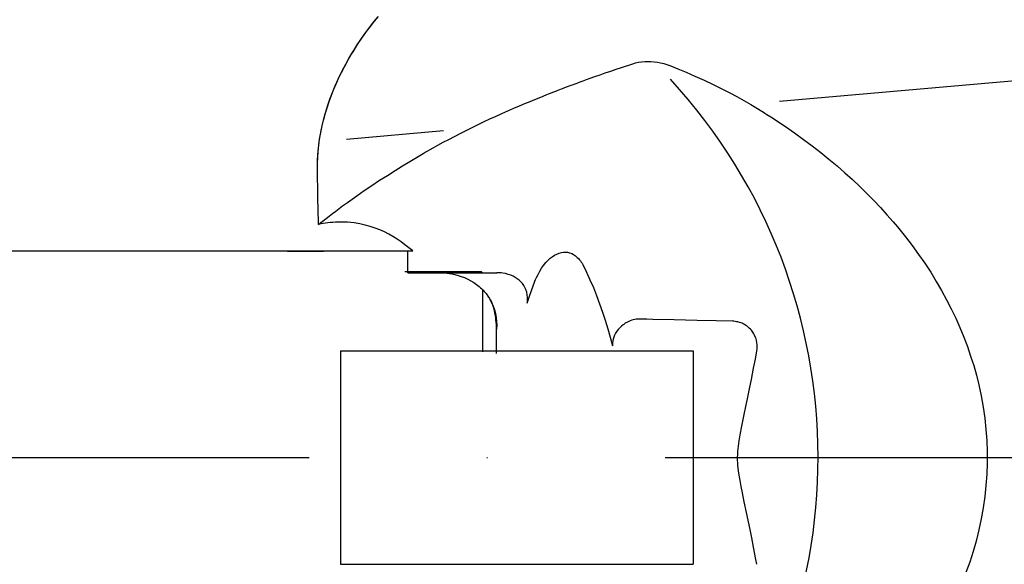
# Model space of a CAD drawing. Extents: x 634 to 2541, y 521 to 1479.
# Tile 5 of 12: x 843 to 982, y 985 to 1062. Entities that reach past the tile are written whole.
import ezdxf

# ---------------------------------------------------------------- set-up
doc = ezdxf.new("R2010")
doc.units = 0
doc.header["$LTSCALE"] = 10
doc.linetypes.add('GEN7', pattern=[15, 10, -2.5, 0, -2.5])
doc.layers.get('0').update_dxf_attribs({"linetype": 'CONTINUOUS'})
doc.layers.add('7', color=4, linetype='GEN7')

msp = doc.modelspace()

# ---------------------------------------------------------------- linework, layer by layer
at = {"linetype": 'CONTINUOUS'}
for p, q in [((1065.74, 1060.19), (950.29, 1050.09)), ((1065.74, 1060.19), (950.29, 1050.09)), ((903.02, 1045.95), (889.37, 1044.76)), ((717.22, 1029.06), (898.68, 1029.06)), ((717.22, 1029.06), (898.68, 1029.06)), ((873.47, 1029.05), (873.46, 1029.06)), ((873.47, 1029.05), (873.46, 1029.06)), ((881.08, 1029.05), (881.09, 1029.06)), ((881.08, 1029.05), (881.09, 1029.06)), ((881.08, 1029.05), (881.09, 1029.06)), ((881.08, 1029.05), (881.09, 1029.06)), ((881.08, 1029.05), (886.12, 1029.05)), ((881.08, 1029.05), (886.12, 1029.05)), ((881.08, 1029.05), (886.12, 1029.05)), ((881.08, 1029.05), (886.12, 1029.05)), ((898, 1026), (898, 1029.05)), ((898, 1026), (898, 1029.05)), ((897.55, 1026.2), (908.3, 1026.2)), ((897.55, 1026.2), (908.3, 1026.2)), ((898, 1026.02), (898, 1026.04)), ((898, 1026.02), (898, 1026.04)), ((898, 1026.04), (898, 1026.02)), ((898, 1026.04), (898, 1026.02)), ((898, 1026.04), (898, 1026.02)), ((898, 1026.04), (898, 1026.02)), ((898, 1026), (910.5, 1026)), ((898, 1026), (910.5, 1026)), ((908.3, 1026.2), (908.5, 1026)), ((908.3, 1026.2), (908.5, 1026)), ((908.5, 1023.64), (908.5, 1014.9)), ((910.47, 1014.9), (910.47, 1018.05)), ((910.47, 1014.66), (910.47, 1018.05)), ((888.5, 1015), (888.5, 985)), ((888.5, 1015), (938.14, 1015)), ((938.14, 1015), (938.14, 985)), ((888.5, 985), (938.14, 985))]:
    msp.add_line(p, q, dxfattribs=at)
for points in [[(885.27, 1040.53, 0), (885.27, 1041.16, 0), (885.29, 1041.8, 0), (885.33, 1042.65, 0), (885.41, 1043.52, 0), (885.52, 1044.39, 0), (885.65, 1045.26, 0), (885.79, 1046.01, 0), (885.93, 1046.67, 0), (886.12, 1047.45, 0), (886.36, 1048.33, 0), (886.62, 1049.21, 0), (886.91, 1050.08, 0), (887.23, 1050.96, 0), (887.58, 1051.82, 0), (887.95, 1052.68, 0), (888.34, 1053.53, 0), (888.76, 1054.38, 0), (889.04, 1054.91, 0), (889.27, 1055.34, 0), (889.65, 1056.03, 0), (890.13, 1056.84, 0), (890.38, 1057.26, 0), (890.88, 1058.03, 0), (891.39, 1058.8, 0), (891.91, 1059.55, 0), (892.36, 1060.16, 0), (892.72, 1060.65, 0), (893.28, 1061.36, 0), (893.84, 1062.04, 0)], [(885.27, 1040.53, 0), (885.27, 1041.16, 0), (885.29, 1041.8, 0), (885.33, 1042.65, 0), (885.41, 1043.52, 0), (885.52, 1044.39, 0), (885.65, 1045.26, 0), (885.79, 1046.01, 0), (885.93, 1046.67, 0), (886.12, 1047.45, 0), (886.36, 1048.33, 0), (886.62, 1049.21, 0), (886.91, 1050.08, 0), (887.23, 1050.96, 0), (887.58, 1051.82, 0), (887.95, 1052.68, 0), (888.34, 1053.53, 0), (888.76, 1054.38, 0), (889.04, 1054.91, 0), (889.27, 1055.34, 0), (889.65, 1056.03, 0), (890.13, 1056.84, 0), (890.38, 1057.26, 0), (890.88, 1058.03, 0), (891.39, 1058.8, 0), (891.91, 1059.55, 0), (892.36, 1060.16, 0), (892.72, 1060.65, 0), (893.28, 1061.36, 0), (893.84, 1062.04, 0)], [(885.27, 1040.53, 0), (885.27, 1041.37, 0), (885.31, 1042.21, 0), (885.37, 1043.06, 0), (885.46, 1043.92, 0), (885.58, 1044.79, 0), (885.73, 1045.71, 0), (885.93, 1046.64, 0), (886.15, 1047.58, 0), (886.41, 1048.51, 0), (886.7, 1049.45, 0), (887.02, 1050.4, 0), (887.38, 1051.34, 0), (887.77, 1052.28, 0), (888.19, 1053.22, 0), (888.65, 1054.15, 0), (888.87, 1054.57, 0), (889.07, 1054.97, 0), (889.39, 1055.55, 0), (889.71, 1056.11, 0), (889.98, 1056.58, 0), (890.28, 1057.08, 0), (890.92, 1058.11, 0), (891.6, 1059.12, 0), (892.31, 1060.11, 0), (893.04, 1061.07, 0), (893.66, 1061.85, 0)], [(885.27, 1040.53, 0), (885.27, 1041.37, 0), (885.31, 1042.21, 0), (885.37, 1043.06, 0), (885.46, 1043.92, 0), (885.58, 1044.79, 0), (885.73, 1045.71, 0), (885.93, 1046.64, 0), (886.15, 1047.58, 0), (886.41, 1048.51, 0), (886.7, 1049.45, 0), (887.02, 1050.4, 0), (887.38, 1051.34, 0), (887.77, 1052.28, 0), (888.19, 1053.22, 0), (888.65, 1054.15, 0), (888.87, 1054.57, 0), (889.07, 1054.97, 0), (889.39, 1055.55, 0), (889.71, 1056.11, 0), (889.98, 1056.58, 0), (890.28, 1057.08, 0), (890.92, 1058.11, 0), (891.6, 1059.12, 0), (892.31, 1060.11, 0), (893.04, 1061.07, 0), (893.66, 1061.85, 0)], [(929.63, 1055.39, 0), (930.03, 1055.5, 0), (930.45, 1055.6, 0), (930.87, 1055.66, 0), (931.31, 1055.7, 0), (931.76, 1055.72, 0), (932.2, 1055.71, 0), (932.65, 1055.68, 0), (933.1, 1055.62, 0), (933.55, 1055.53, 0), (933.99, 1055.43, 0), (934.43, 1055.29, 0), (934.85, 1055.14, 0)], [(929.63, 1055.39, 0), (930.03, 1055.5, 0), (930.45, 1055.6, 0), (930.87, 1055.66, 0), (931.31, 1055.7, 0), (931.76, 1055.72, 0), (932.2, 1055.71, 0), (932.65, 1055.68, 0), (933.1, 1055.62, 0), (933.55, 1055.53, 0), (933.99, 1055.43, 0), (934.43, 1055.29, 0), (934.85, 1055.14, 0)], [(900.14, 1042.76, 0), (900.45, 1042.94, 0), (900.79, 1043.13, 0), (901.15, 1043.34, 0), (901.53, 1043.55, 0), (902.23, 1043.94, 0), (902.98, 1044.35, 0), (903.76, 1044.76, 0), (905.44, 1045.64, 0), (907.12, 1046.48, 0), (908.74, 1047.26, 0), (909.54, 1047.63, 0), (910.31, 1047.99, 0), (911.21, 1048.39, 0), (912.08, 1048.78, 0), (912.91, 1049.14, 0), (913.71, 1049.48, 0), (914.46, 1049.8, 0), (915.18, 1050.1, 0), (915.84, 1050.37, 0), (916.46, 1050.62, 0), (917.02, 1050.85, 0), (917.53, 1051.05, 0), (917.79, 1051.16, 0), (918.08, 1051.27, 0), (918.41, 1051.4, 0), (918.8, 1051.55, 0), (919.01, 1051.64, 0), (919.25, 1051.73, 0), (919.77, 1051.92, 0), (920.32, 1052.13, 0), (920.58, 1052.23, 0), (920.82, 1052.32, 0), (920.99, 1052.39, 0), (921.14, 1052.44, 0), (921.38, 1052.53, 0), (921.79, 1052.68, 0), (922.22, 1052.84, 0), (922.66, 1053, 0), (923.14, 1053.17, 0), (923.63, 1053.35, 0), (924.31, 1053.59, 0), (925.03, 1053.84, 0), (925.77, 1054.1, 0), (926.55, 1054.36, 0), (927.29, 1054.62, 0), (928.05, 1054.87, 0), (929.63, 1055.39, 0)], [(900.14, 1042.76, 0), (900.45, 1042.94, 0), (900.79, 1043.13, 0), (901.15, 1043.34, 0), (901.53, 1043.55, 0), (902.23, 1043.94, 0), (902.98, 1044.35, 0), (903.76, 1044.76, 0), (905.44, 1045.64, 0), (907.12, 1046.48, 0), (908.74, 1047.26, 0), (909.54, 1047.63, 0), (910.31, 1047.99, 0), (911.21, 1048.39, 0), (912.08, 1048.78, 0), (912.91, 1049.14, 0), (913.71, 1049.48, 0), (914.46, 1049.8, 0), (915.18, 1050.1, 0), (915.84, 1050.37, 0), (916.46, 1050.62, 0), (917.02, 1050.85, 0), (917.53, 1051.05, 0), (917.79, 1051.16, 0), (918.08, 1051.27, 0), (918.41, 1051.4, 0), (918.8, 1051.55, 0), (919.01, 1051.64, 0), (919.25, 1051.73, 0), (919.77, 1051.92, 0), (920.32, 1052.13, 0), (920.58, 1052.23, 0), (920.82, 1052.32, 0), (920.99, 1052.39, 0), (921.14, 1052.44, 0), (921.38, 1052.53, 0), (921.79, 1052.68, 0), (922.22, 1052.84, 0), (922.66, 1053, 0), (923.14, 1053.17, 0), (923.63, 1053.35, 0), (924.31, 1053.59, 0), (925.03, 1053.84, 0), (925.77, 1054.1, 0), (926.55, 1054.36, 0), (927.29, 1054.62, 0), (928.05, 1054.87, 0), (929.63, 1055.39, 0)], [(934.85, 1055.14, 0), (935.4, 1054.92, 0), (935.97, 1054.69, 0), (937.15, 1054.2, 0), (938.38, 1053.67, 0), (939.66, 1053.1, 0), (940.96, 1052.48, 0), (942.28, 1051.83, 0), (943.28, 1051.32, 0), (944.28, 1050.78, 0), (945.27, 1050.23, 0), (946.25, 1049.65, 0)], [(934.85, 1055.14, 0), (935.4, 1054.92, 0), (935.97, 1054.69, 0), (937.15, 1054.2, 0), (938.38, 1053.67, 0), (939.66, 1053.1, 0), (940.96, 1052.48, 0), (942.28, 1051.83, 0), (943.28, 1051.32, 0), (944.28, 1050.78, 0), (945.27, 1050.23, 0), (946.25, 1049.65, 0)], [(946.25, 1049.65, 0), (946.25, 1049.65, 0), (946.25, 1049.65, 0), (946.25, 1049.65, 0), (946.25, 1049.66, 0), (946.25, 1049.66, 0), (946.25, 1049.66, 0), (946.25, 1049.66, 0), (946.25, 1049.66, 0), (946.25, 1049.66, 0), (946.25, 1049.66, 0), (946.25, 1049.66, 0), (946.25, 1049.66, 0), (946.25, 1049.66, 0), (946.25, 1049.66, 0), (946.25, 1049.66, 0), (946.25, 1049.66, 0), (946.25, 1049.66, 0), (946.25, 1049.66, 0), (946.25, 1049.66, 0), (946.25, 1049.65, 0), (946.25, 1049.65, 0), (946.25, 1049.65, 0), (946.25, 1049.65, 0), (946.25, 1049.65, 0), (946.25, 1049.65, 0), (946.25, 1049.65, 0), (946.25, 1049.65, 0), (946.25, 1049.65, 0), (946.25, 1049.65, 0), (946.26, 1049.65, 0), (946.26, 1049.65, 0), (946.26, 1049.65, 0), (946.26, 1049.65, 0), (946.26, 1049.65, 0), (946.26, 1049.65, 0), (946.26, 1049.65, 0), (946.26, 1049.65, 0), (946.26, 1049.65, 0), (946.26, 1049.65, 0), (946.26, 1049.65, 0), (946.27, 1049.64, 0), (946.27, 1049.64, 0), (946.27, 1049.64, 0), (946.27, 1049.64, 0), (946.27, 1049.64, 0), (946.27, 1049.64, 0), (946.27, 1049.64, 0), (946.28, 1049.64, 0), (946.28, 1049.64, 0), (946.28, 1049.64, 0), (946.28, 1049.64, 0), (946.28, 1049.64, 0), (946.28, 1049.63, 0), (946.29, 1049.63, 0), (946.29, 1049.63, 0), (946.29, 1049.63, 0), (946.29, 1049.63, 0), (946.29, 1049.63, 0), (946.29, 1049.63, 0), (946.3, 1049.63, 0), (946.3, 1049.63, 0), (946.3, 1049.62, 0), (946.3, 1049.62, 0), (946.3, 1049.62, 0), (946.31, 1049.62, 0), (946.31, 1049.62, 0), (946.31, 1049.62, 0), (946.31, 1049.62, 0), (946.31, 1049.62, 0), (946.32, 1049.61, 0), (946.32, 1049.61, 0), (946.32, 1049.61, 0), (946.32, 1049.61, 0), (946.33, 1049.61, 0), (946.33, 1049.61, 0), (946.33, 1049.61, 0), (946.33, 1049.6, 0), (946.34, 1049.6, 0), (946.34, 1049.6, 0), (946.34, 1049.6, 0), (946.34, 1049.6, 0), (946.35, 1049.6, 0), (946.35, 1049.6, 0), (946.35, 1049.59, 0), (946.35, 1049.59, 0), (946.36, 1049.59, 0), (946.36, 1049.59, 0), (946.36, 1049.59, 0), (946.37, 1049.58, 0), (946.37, 1049.58, 0), (946.37, 1049.58, 0), (946.37, 1049.58, 0), (946.38, 1049.58, 0), (946.38, 1049.58, 0), (946.38, 1049.57, 0), (946.39, 1049.57, 0), (946.39, 1049.57, 0), (946.39, 1049.57, 0), (946.4, 1049.57, 0), (946.4, 1049.56, 0), (946.4, 1049.56, 0), (946.41, 1049.56, 0), (946.41, 1049.56, 0), (946.41, 1049.56, 0), (946.42, 1049.55, 0), (946.42, 1049.55, 0), (946.42, 1049.55, 0), (946.43, 1049.55, 0), (946.43, 1049.55, 0), (946.43, 1049.54, 0), (946.44, 1049.54, 0), (946.44, 1049.54, 0), (946.44, 1049.54, 0), (946.45, 1049.54, 0), (946.45, 1049.53, 0), (946.46, 1049.53, 0), (946.46, 1049.53, 0), (946.46, 1049.53, 0), (946.47, 1049.52, 0), (946.47, 1049.52, 0), (946.47, 1049.52, 0), (946.48, 1049.52, 0), (946.48, 1049.52, 0), (946.49, 1049.51, 0), (946.49, 1049.51, 0), (946.49, 1049.51, 0), (946.5, 1049.51, 0), (946.5, 1049.5, 0), (946.51, 1049.5, 0), (946.51, 1049.5, 0), (946.51, 1049.5, 0), (946.52, 1049.49, 0), (946.52, 1049.49, 0), (946.53, 1049.49, 0), (946.53, 1049.49, 0), (946.53, 1049.48, 0), (946.54, 1049.48, 0), (946.54, 1049.48, 0), (946.55, 1049.48, 0), (946.55, 1049.47, 0), (946.56, 1049.47, 0), (946.56, 1049.47, 0), (946.56, 1049.47, 0), (946.57, 1049.46, 0), (946.57, 1049.46, 0), (946.58, 1049.46, 0), (946.58, 1049.45, 0), (946.59, 1049.45, 0), (946.59, 1049.45, 0), (946.6, 1049.45, 0), (946.6, 1049.44, 0), (946.6, 1049.44, 0), (946.61, 1049.44, 0), (946.61, 1049.44, 0), (946.62, 1049.43, 0), (946.62, 1049.43, 0), (946.63, 1049.43, 0), (946.63, 1049.42, 0), (946.64, 1049.42, 0), (946.64, 1049.42, 0), (946.65, 1049.42, 0), (946.65, 1049.41, 0), (946.66, 1049.41, 0), (946.66, 1049.41, 0), (946.67, 1049.4, 0), (946.67, 1049.4, 0), (946.68, 1049.4, 0), (946.68, 1049.39, 0), (946.69, 1049.39, 0), (946.69, 1049.39, 0), (946.7, 1049.39, 0), (946.7, 1049.38, 0), (946.71, 1049.38, 0), (946.71, 1049.38, 0), (946.72, 1049.37, 0), (946.72, 1049.37, 0), (946.73, 1049.37, 0), (946.73, 1049.36, 0), (946.74, 1049.36, 0), (946.74, 1049.36, 0), (946.75, 1049.35, 0), (946.75, 1049.35, 0), (946.76, 1049.35, 0), (946.76, 1049.35, 0), (946.77, 1049.34, 0), (946.77, 1049.34, 0), (946.78, 1049.34, 0), (946.78, 1049.33, 0), (946.79, 1049.33, 0), (946.79, 1049.33, 0), (946.8, 1049.32, 0), (946.8, 1049.32, 0), (946.81, 1049.32, 0), (946.82, 1049.31, 0), (946.82, 1049.31, 0), (946.83, 1049.31, 0), (946.83, 1049.3, 0), (946.84, 1049.3, 0), (946.84, 1049.3, 0), (946.85, 1049.29, 0), (946.85, 1049.29, 0), (946.86, 1049.29, 0), (946.86, 1049.28, 0), (946.87, 1049.28, 0), (946.88, 1049.28, 0), (946.88, 1049.27, 0), (946.89, 1049.27, 0), (946.89, 1049.27, 0), (946.9, 1049.26, 0), (946.9, 1049.26, 0), (946.91, 1049.26, 0), (946.91, 1049.25, 0), (946.92, 1049.25, 0), (946.93, 1049.25, 0), (946.93, 1049.24, 0), (946.94, 1049.24, 0), (946.94, 1049.24, 0), (946.95, 1049.23, 0), (946.95, 1049.23, 0), (946.96, 1049.23, 0), (946.97, 1049.22, 0), (946.97, 1049.22, 0), (946.98, 1049.21, 0), (946.98, 1049.21, 0), (946.99, 1049.21, 0), (947, 1049.2, 0), (947, 1049.2, 0), (947.01, 1049.2, 0), (947.01, 1049.19, 0), (947.02, 1049.19, 0), (947.02, 1049.19, 0), (947.03, 1049.18, 0), (947.04, 1049.18, 0), (947.04, 1049.18, 0), (947.05, 1049.17, 0), (947.05, 1049.17, 0), (947.06, 1049.16, 0), (947.07, 1049.16, 0), (947.07, 1049.16, 0), (947.08, 1049.15, 0), (947.08, 1049.15, 0), (947.09, 1049.15, 0), (947.1, 1049.14, 0), (947.1, 1049.14, 0), (947.11, 1049.14, 0), (947.11, 1049.13, 0), (947.12, 1049.13, 0), (947.13, 1049.12, 0), (947.13, 1049.12, 0), (947.14, 1049.12, 0), (947.14, 1049.11, 0), (947.15, 1049.11, 0), (947.16, 1049.11, 0), (947.16, 1049.1, 0), (947.17, 1049.1, 0), (947.17, 1049.09, 0), (947.18, 1049.09, 0), (947.19, 1049.09, 0), (947.19, 1049.08, 0), (947.2, 1049.08, 0), (947.21, 1049.08, 0), (947.21, 1049.07, 0), (947.22, 1049.07, 0), (947.22, 1049.06, 0), (947.23, 1049.06, 0), (947.24, 1049.06, 0), (947.24, 1049.05, 0), (947.25, 1049.05, 0), (947.25, 1049.05, 0), (947.26, 1049.04, 0), (947.27, 1049.04, 0), (947.27, 1049.03, 0), (947.28, 1049.03, 0), (947.29, 1049.03, 0), (947.29, 1049.02, 0), (947.3, 1049.02, 0), (947.3, 1049.02, 0), (947.31, 1049.01, 0), (947.32, 1049.01, 0), (947.32, 1049, 0), (947.33, 1049, 0), (947.34, 1049, 0), (947.34, 1048.99, 0), (947.35, 1048.99, 0), (947.35, 1048.99, 0), (947.36, 1048.98, 0), (947.37, 1048.98, 0), (947.37, 1048.97, 0), (947.38, 1048.97, 0), (947.39, 1048.97, 0), (947.39, 1048.96, 0), (947.4, 1048.96, 0), (947.4, 1048.95, 0), (947.41, 1048.95, 0), (947.42, 1048.95, 0), (947.42, 1048.94, 0), (947.43, 1048.94, 0), (947.44, 1048.94, 0), (947.44, 1048.93, 0), (947.45, 1048.93, 0), (947.45, 1048.92, 0), (947.46, 1048.92, 0), (947.47, 1048.92, 0), (947.47, 1048.91, 0), (947.48, 1048.91, 0), (947.49, 1048.9, 0), (947.49, 1048.9, 0), (947.5, 1048.9, 0), (947.51, 1048.89, 0), (947.51, 1048.89, 0), (947.52, 1048.89, 0), (947.52, 1048.88, 0), (947.53, 1048.88, 0), (947.54, 1048.87, 0), (947.54, 1048.87, 0), (947.55, 1048.87, 0), (947.56, 1048.86, 0), (947.56, 1048.86, 0), (947.57, 1048.85, 0), (947.57, 1048.85, 0), (947.58, 1048.85, 0), (947.59, 1048.84, 0), (947.59, 1048.84, 0), (947.6, 1048.84, 0), (947.61, 1048.83, 0), (947.61, 1048.83, 0), (947.62, 1048.82, 0), (947.62, 1048.82, 0), (947.63, 1048.82, 0), (947.64, 1048.81, 0), (947.64, 1048.81, 0), (947.65, 1048.81, 0), (947.66, 1048.8, 0), (947.66, 1048.8, 0), (947.67, 1048.79, 0), (947.67, 1048.79, 0), (947.68, 1048.79, 0), (947.69, 1048.78, 0), (947.69, 1048.78, 0), (947.7, 1048.77, 0), (947.7, 1048.77, 0), (947.71, 1048.77, 0), (947.72, 1048.76, 0), (947.72, 1048.76, 0), (947.73, 1048.76, 0), (947.74, 1048.75, 0), (947.74, 1048.75, 0), (947.75, 1048.74, 0), (947.75, 1048.74, 0), (947.76, 1048.74, 0), (947.77, 1048.73, 0), (947.77, 1048.73, 0), (947.78, 1048.73, 0), (947.78, 1048.72, 0), (947.79, 1048.72, 0), (947.8, 1048.71, 0), (947.8, 1048.71, 0), (947.81, 1048.71, 0), (947.82, 1048.7, 0), (947.82, 1048.7, 0), (947.83, 1048.7, 0), (947.83, 1048.69, 0), (947.84, 1048.69, 0), (947.85, 1048.68, 0), (947.85, 1048.68, 0), (947.86, 1048.68, 0), (947.86, 1048.67, 0), (947.87, 1048.67, 0), (947.88, 1048.67, 0), (947.88, 1048.66, 0), (947.89, 1048.66, 0), (948.22, 1048.45, 0), (948.52, 1048.26, 0), (949.06, 1047.92, 0), (949.56, 1047.59, 0), (950.32, 1047.09, 0), (951.11, 1046.56, 0), (952.41, 1045.66, 0), (953.67, 1044.75, 0), (954.89, 1043.83, 0), (956.09, 1042.9, 0), (957.24, 1041.96, 0), (958.37, 1041.02, 0), (959.46, 1040.06, 0), (960.53, 1039.1, 0), (961.57, 1038.12, 0), (962.57, 1037.14, 0), (963.54, 1036.16, 0), (964.48, 1035.16, 0), (965.39, 1034.16, 0), (966.28, 1033.15, 0), (966.87, 1032.45, 0), (967.44, 1031.75, 0), (968.02, 1031.03, 0), (968.48, 1030.43, 0), (968.95, 1029.82, 0), (969.85, 1028.58, 0), (970.72, 1027.33, 0), (971.55, 1026.06, 0), (972.33, 1024.79, 0), (973.08, 1023.51, 0), (973.79, 1022.21, 0), (974.45, 1020.91, 0), (975.08, 1019.6, 0), (975.66, 1018.29, 0), (976.21, 1016.96, 0), (976.71, 1015.63, 0), (977.17, 1014.29, 0), (977.6, 1012.94, 0), (977.98, 1011.59, 0), (978.31, 1010.24, 0), (978.65, 1008.68, 0), (978.93, 1007.11, 0), (979.15, 1005.54, 0), (979.32, 1003.97, 0), (979.43, 1002.4, 0), (979.49, 1000.82, 0), (979.49, 999.24, 0), (979.44, 997.66, 0), (979.33, 996.09, 0), (979.16, 994.52, 0), (978.94, 992.95, 0), (978.66, 991.39, 0), (978.33, 989.83, 0), (977.94, 988.27, 0), (977.51, 986.79, 0), (977.04, 985.3, 0), (976.51, 983.83, 0)], [(946.25, 1049.65, 0), (946.25, 1049.65, 0), (946.25, 1049.65, 0), (946.25, 1049.65, 0), (946.25, 1049.66, 0), (946.25, 1049.66, 0), (946.25, 1049.66, 0), (946.25, 1049.66, 0), (946.25, 1049.66, 0), (946.25, 1049.66, 0), (946.25, 1049.66, 0), (946.25, 1049.66, 0), (946.25, 1049.66, 0), (946.25, 1049.66, 0), (946.25, 1049.66, 0), (946.25, 1049.66, 0), (946.25, 1049.66, 0), (946.25, 1049.66, 0), (946.25, 1049.66, 0), (946.25, 1049.66, 0), (946.25, 1049.65, 0), (946.25, 1049.65, 0), (946.25, 1049.65, 0), (946.25, 1049.65, 0), (946.25, 1049.65, 0), (946.25, 1049.65, 0), (946.25, 1049.65, 0), (946.25, 1049.65, 0), (946.25, 1049.65, 0), (946.25, 1049.65, 0), (946.26, 1049.65, 0), (946.26, 1049.65, 0), (946.26, 1049.65, 0), (946.26, 1049.65, 0), (946.26, 1049.65, 0), (946.26, 1049.65, 0), (946.26, 1049.65, 0), (946.26, 1049.65, 0), (946.26, 1049.65, 0), (946.26, 1049.65, 0), (946.26, 1049.65, 0), (946.27, 1049.64, 0), (946.27, 1049.64, 0), (946.27, 1049.64, 0), (946.27, 1049.64, 0), (946.27, 1049.64, 0), (946.27, 1049.64, 0), (946.27, 1049.64, 0), (946.28, 1049.64, 0), (946.28, 1049.64, 0), (946.28, 1049.64, 0), (946.28, 1049.64, 0), (946.28, 1049.64, 0), (946.28, 1049.63, 0), (946.29, 1049.63, 0), (946.29, 1049.63, 0), (946.29, 1049.63, 0), (946.29, 1049.63, 0), (946.29, 1049.63, 0), (946.29, 1049.63, 0), (946.3, 1049.63, 0), (946.3, 1049.63, 0), (946.3, 1049.62, 0), (946.3, 1049.62, 0), (946.3, 1049.62, 0), (946.31, 1049.62, 0), (946.31, 1049.62, 0), (946.31, 1049.62, 0), (946.31, 1049.62, 0), (946.31, 1049.62, 0), (946.32, 1049.61, 0), (946.32, 1049.61, 0), (946.32, 1049.61, 0), (946.32, 1049.61, 0), (946.33, 1049.61, 0), (946.33, 1049.61, 0), (946.33, 1049.61, 0), (946.33, 1049.6, 0), (946.34, 1049.6, 0), (946.34, 1049.6, 0), (946.34, 1049.6, 0), (946.34, 1049.6, 0), (946.35, 1049.6, 0), (946.35, 1049.6, 0), (946.35, 1049.59, 0), (946.35, 1049.59, 0), (946.36, 1049.59, 0), (946.36, 1049.59, 0), (946.36, 1049.59, 0), (946.37, 1049.58, 0), (946.37, 1049.58, 0), (946.37, 1049.58, 0), (946.37, 1049.58, 0), (946.38, 1049.58, 0), (946.38, 1049.58, 0), (946.38, 1049.57, 0), (946.39, 1049.57, 0), (946.39, 1049.57, 0), (946.39, 1049.57, 0), (946.4, 1049.57, 0), (946.4, 1049.56, 0), (946.4, 1049.56, 0), (946.41, 1049.56, 0), (946.41, 1049.56, 0), (946.41, 1049.56, 0), (946.42, 1049.55, 0), (946.42, 1049.55, 0), (946.42, 1049.55, 0), (946.43, 1049.55, 0), (946.43, 1049.55, 0), (946.43, 1049.54, 0), (946.44, 1049.54, 0), (946.44, 1049.54, 0), (946.44, 1049.54, 0), (946.45, 1049.54, 0), (946.45, 1049.53, 0), (946.46, 1049.53, 0), (946.46, 1049.53, 0), (946.46, 1049.53, 0), (946.47, 1049.52, 0), (946.47, 1049.52, 0), (946.47, 1049.52, 0), (946.48, 1049.52, 0), (946.48, 1049.52, 0), (946.49, 1049.51, 0), (946.49, 1049.51, 0), (946.49, 1049.51, 0), (946.5, 1049.51, 0), (946.5, 1049.5, 0), (946.51, 1049.5, 0), (946.51, 1049.5, 0), (946.51, 1049.5, 0), (946.52, 1049.49, 0), (946.52, 1049.49, 0), (946.53, 1049.49, 0), (946.53, 1049.49, 0), (946.53, 1049.48, 0), (946.54, 1049.48, 0), (946.54, 1049.48, 0), (946.55, 1049.48, 0), (946.55, 1049.47, 0), (946.56, 1049.47, 0), (946.56, 1049.47, 0), (946.56, 1049.47, 0), (946.57, 1049.46, 0), (946.57, 1049.46, 0), (946.58, 1049.46, 0), (946.58, 1049.45, 0), (946.59, 1049.45, 0), (946.59, 1049.45, 0), (946.6, 1049.45, 0), (946.6, 1049.44, 0), (946.6, 1049.44, 0), (946.61, 1049.44, 0), (946.61, 1049.44, 0), (946.62, 1049.43, 0), (946.62, 1049.43, 0), (946.63, 1049.43, 0), (946.63, 1049.42, 0), (946.64, 1049.42, 0), (946.64, 1049.42, 0), (946.65, 1049.42, 0), (946.65, 1049.41, 0), (946.66, 1049.41, 0), (946.66, 1049.41, 0), (946.67, 1049.4, 0), (946.67, 1049.4, 0), (946.68, 1049.4, 0), (946.68, 1049.39, 0), (946.69, 1049.39, 0), (946.69, 1049.39, 0), (946.7, 1049.39, 0), (946.7, 1049.38, 0), (946.71, 1049.38, 0), (946.71, 1049.38, 0), (946.72, 1049.37, 0), (946.72, 1049.37, 0), (946.73, 1049.37, 0), (946.73, 1049.36, 0), (946.74, 1049.36, 0), (946.74, 1049.36, 0), (946.75, 1049.35, 0), (946.75, 1049.35, 0), (946.76, 1049.35, 0), (946.76, 1049.35, 0), (946.77, 1049.34, 0), (946.77, 1049.34, 0), (946.78, 1049.34, 0), (946.78, 1049.33, 0), (946.79, 1049.33, 0), (946.79, 1049.33, 0), (946.8, 1049.32, 0), (946.8, 1049.32, 0), (946.81, 1049.32, 0), (946.82, 1049.31, 0), (946.82, 1049.31, 0), (946.83, 1049.31, 0), (946.83, 1049.3, 0), (946.84, 1049.3, 0), (946.84, 1049.3, 0), (946.85, 1049.29, 0), (946.85, 1049.29, 0), (946.86, 1049.29, 0), (946.86, 1049.28, 0), (946.87, 1049.28, 0), (946.88, 1049.28, 0), (946.88, 1049.27, 0), (946.89, 1049.27, 0), (946.89, 1049.27, 0), (946.9, 1049.26, 0), (946.9, 1049.26, 0), (946.91, 1049.26, 0), (946.91, 1049.25, 0), (946.92, 1049.25, 0), (946.93, 1049.25, 0), (946.93, 1049.24, 0), (946.94, 1049.24, 0), (946.94, 1049.24, 0), (946.95, 1049.23, 0), (946.95, 1049.23, 0), (946.96, 1049.23, 0), (946.97, 1049.22, 0), (946.97, 1049.22, 0), (946.98, 1049.21, 0), (946.98, 1049.21, 0), (946.99, 1049.21, 0), (947, 1049.2, 0), (947, 1049.2, 0), (947.01, 1049.2, 0), (947.01, 1049.19, 0), (947.02, 1049.19, 0), (947.02, 1049.19, 0), (947.03, 1049.18, 0), (947.04, 1049.18, 0), (947.04, 1049.18, 0), (947.05, 1049.17, 0), (947.05, 1049.17, 0), (947.06, 1049.16, 0), (947.07, 1049.16, 0), (947.07, 1049.16, 0), (947.08, 1049.15, 0), (947.08, 1049.15, 0), (947.09, 1049.15, 0), (947.1, 1049.14, 0), (947.1, 1049.14, 0), (947.11, 1049.14, 0), (947.11, 1049.13, 0), (947.12, 1049.13, 0), (947.13, 1049.12, 0), (947.13, 1049.12, 0), (947.14, 1049.12, 0), (947.14, 1049.11, 0), (947.15, 1049.11, 0), (947.16, 1049.11, 0), (947.16, 1049.1, 0), (947.17, 1049.1, 0), (947.17, 1049.09, 0), (947.18, 1049.09, 0), (947.19, 1049.09, 0), (947.19, 1049.08, 0), (947.2, 1049.08, 0), (947.21, 1049.08, 0), (947.21, 1049.07, 0), (947.22, 1049.07, 0), (947.22, 1049.06, 0), (947.23, 1049.06, 0), (947.24, 1049.06, 0), (947.24, 1049.05, 0), (947.25, 1049.05, 0), (947.25, 1049.05, 0), (947.26, 1049.04, 0), (947.27, 1049.04, 0), (947.27, 1049.03, 0), (947.28, 1049.03, 0), (947.29, 1049.03, 0), (947.29, 1049.02, 0), (947.3, 1049.02, 0), (947.3, 1049.02, 0), (947.31, 1049.01, 0), (947.32, 1049.01, 0), (947.32, 1049, 0), (947.33, 1049, 0), (947.34, 1049, 0), (947.34, 1048.99, 0), (947.35, 1048.99, 0), (947.35, 1048.99, 0), (947.36, 1048.98, 0), (947.37, 1048.98, 0), (947.37, 1048.97, 0), (947.38, 1048.97, 0), (947.39, 1048.97, 0), (947.39, 1048.96, 0), (947.4, 1048.96, 0), (947.4, 1048.95, 0), (947.41, 1048.95, 0), (947.42, 1048.95, 0), (947.42, 1048.94, 0), (947.43, 1048.94, 0), (947.44, 1048.94, 0), (947.44, 1048.93, 0), (947.45, 1048.93, 0), (947.45, 1048.92, 0), (947.46, 1048.92, 0), (947.47, 1048.92, 0), (947.47, 1048.91, 0), (947.48, 1048.91, 0), (947.49, 1048.9, 0), (947.49, 1048.9, 0), (947.5, 1048.9, 0), (947.51, 1048.89, 0), (947.51, 1048.89, 0), (947.52, 1048.89, 0), (947.52, 1048.88, 0), (947.53, 1048.88, 0), (947.54, 1048.87, 0), (947.54, 1048.87, 0), (947.55, 1048.87, 0), (947.56, 1048.86, 0), (947.56, 1048.86, 0), (947.57, 1048.85, 0), (947.57, 1048.85, 0), (947.58, 1048.85, 0), (947.59, 1048.84, 0), (947.59, 1048.84, 0), (947.6, 1048.84, 0), (947.61, 1048.83, 0), (947.61, 1048.83, 0), (947.62, 1048.82, 0), (947.62, 1048.82, 0), (947.63, 1048.82, 0), (947.64, 1048.81, 0), (947.64, 1048.81, 0), (947.65, 1048.81, 0), (947.66, 1048.8, 0), (947.66, 1048.8, 0), (947.67, 1048.79, 0), (947.67, 1048.79, 0), (947.68, 1048.79, 0), (947.69, 1048.78, 0), (947.69, 1048.78, 0), (947.7, 1048.77, 0), (947.7, 1048.77, 0), (947.71, 1048.77, 0), (947.72, 1048.76, 0), (947.72, 1048.76, 0), (947.73, 1048.76, 0), (947.74, 1048.75, 0), (947.74, 1048.75, 0), (947.75, 1048.74, 0), (947.75, 1048.74, 0), (947.76, 1048.74, 0), (947.77, 1048.73, 0), (947.77, 1048.73, 0), (947.78, 1048.73, 0), (947.78, 1048.72, 0), (947.79, 1048.72, 0), (947.8, 1048.71, 0), (947.8, 1048.71, 0), (947.81, 1048.71, 0), (947.82, 1048.7, 0), (947.82, 1048.7, 0), (947.83, 1048.7, 0), (947.83, 1048.69, 0), (947.84, 1048.69, 0), (947.85, 1048.68, 0), (947.85, 1048.68, 0), (947.86, 1048.68, 0), (947.86, 1048.67, 0), (947.87, 1048.67, 0), (947.88, 1048.67, 0), (947.88, 1048.66, 0), (947.89, 1048.66, 0), (948.22, 1048.45, 0), (948.52, 1048.26, 0), (949.06, 1047.92, 0), (949.56, 1047.59, 0), (950.32, 1047.09, 0), (951.11, 1046.56, 0), (952.41, 1045.66, 0), (953.67, 1044.75, 0), (954.89, 1043.83, 0), (956.09, 1042.9, 0), (957.24, 1041.96, 0), (958.37, 1041.02, 0), (959.46, 1040.06, 0), (960.53, 1039.1, 0), (961.57, 1038.12, 0), (962.57, 1037.14, 0), (963.54, 1036.16, 0), (964.48, 1035.16, 0), (965.39, 1034.16, 0), (966.28, 1033.15, 0), (966.87, 1032.45, 0), (967.44, 1031.75, 0), (968.02, 1031.03, 0), (968.48, 1030.43, 0), (968.95, 1029.82, 0), (969.85, 1028.58, 0), (970.72, 1027.33, 0), (971.55, 1026.06, 0), (972.33, 1024.79, 0), (973.08, 1023.51, 0), (973.79, 1022.21, 0), (974.45, 1020.91, 0), (975.08, 1019.6, 0), (975.66, 1018.29, 0), (976.21, 1016.96, 0), (976.71, 1015.63, 0), (977.17, 1014.29, 0), (977.6, 1012.94, 0), (977.98, 1011.59, 0), (978.31, 1010.24, 0), (978.65, 1008.68, 0), (978.93, 1007.11, 0), (979.15, 1005.54, 0), (979.32, 1003.97, 0), (979.43, 1002.4, 0), (979.49, 1000.82, 0), (979.49, 999.24, 0), (979.44, 997.66, 0), (979.33, 996.09, 0), (979.16, 994.52, 0), (978.94, 992.95, 0), (978.66, 991.39, 0), (978.33, 989.83, 0), (977.94, 988.27, 0), (977.51, 986.79, 0), (977.04, 985.3, 0), (976.51, 983.83, 0)], [(890.81, 1036.83, 0), (891.85, 1037.55, 0), (892.93, 1038.28, 0), (894.02, 1039, 0), (895.11, 1039.7, 0), (896.19, 1040.38, 0), (897.25, 1041.04, 0), (898.27, 1041.66, 0), (899.23, 1042.23, 0), (899.69, 1042.5, 0), (900.14, 1042.76, 0)], [(890.81, 1036.83, 0), (891.85, 1037.55, 0), (892.93, 1038.28, 0), (894.02, 1039, 0), (895.11, 1039.7, 0), (896.19, 1040.38, 0), (897.25, 1041.04, 0), (898.27, 1041.66, 0), (899.23, 1042.23, 0), (899.69, 1042.5, 0), (900.14, 1042.76, 0)], [(885.43, 1032.79, 0), (885.41, 1033.54, 0), (885.39, 1034.35, 0), (885.36, 1035.22, 0), (885.34, 1036.13, 0), (885.31, 1037.97, 0), (885.28, 1039.3, 0), (885.28, 1039.93, 0), (885.27, 1040.53, 0)], [(885.43, 1032.79, 0), (885.41, 1033.54, 0), (885.39, 1034.35, 0), (885.36, 1035.22, 0), (885.34, 1036.13, 0), (885.31, 1037.97, 0), (885.28, 1039.3, 0), (885.28, 1039.93, 0), (885.27, 1040.53, 0)], [(885.43, 1032.8, 0), (885.76, 1033.06, 0), (886.12, 1033.34, 0), (886.51, 1033.65, 0), (886.93, 1033.98, 0), (887.38, 1034.32, 0), (887.84, 1034.67, 0), (888.82, 1035.4, 0), (889.48, 1035.88, 0), (890.15, 1036.36, 0), (890.81, 1036.83, 0)], [(885.43, 1032.8, 0), (885.76, 1033.06, 0), (886.12, 1033.34, 0), (886.51, 1033.65, 0), (886.93, 1033.98, 0), (887.38, 1034.32, 0), (887.84, 1034.67, 0), (888.82, 1035.4, 0), (889.48, 1035.88, 0), (890.15, 1036.36, 0), (890.81, 1036.83, 0)], [(888.58, 1033.13, 0), (888.2, 1033.12, 0), (887.83, 1033.11, 0), (887.45, 1033.09, 0), (887.09, 1033.05, 0), (886.74, 1033.01, 0), (886.39, 1032.97, 0), (886.06, 1032.92, 0), (885.74, 1032.86, 0), (885.43, 1032.79, 0)], [(888.58, 1033.13, 0), (888.2, 1033.12, 0), (887.83, 1033.11, 0), (887.45, 1033.09, 0), (887.09, 1033.05, 0), (886.74, 1033.01, 0), (886.39, 1032.97, 0), (886.06, 1032.92, 0), (885.74, 1032.86, 0), (885.43, 1032.79, 0)], [(898.68, 1029.06, 0), (898.13, 1029.52, 0), (897.59, 1029.95, 0), (897.06, 1030.35, 0), (896.49, 1030.74, 0), (895.9, 1031.11, 0), (895.31, 1031.44, 0), (894.7, 1031.75, 0), (894.07, 1032.02, 0), (893.4, 1032.28, 0), (892.7, 1032.51, 0), (891.97, 1032.71, 0), (891.22, 1032.88, 0), (890.43, 1033.01, 0), (889.98, 1033.06, 0), (889.52, 1033.1, 0), (889.05, 1033.12, 0), (888.58, 1033.13, 0)], [(898.68, 1029.06, 0), (898.13, 1029.52, 0), (897.59, 1029.95, 0), (897.06, 1030.35, 0), (896.49, 1030.74, 0), (895.9, 1031.11, 0), (895.31, 1031.44, 0), (894.7, 1031.75, 0), (894.07, 1032.02, 0), (893.4, 1032.28, 0), (892.7, 1032.51, 0), (891.97, 1032.71, 0), (891.22, 1032.88, 0), (890.43, 1033.01, 0), (889.98, 1033.06, 0), (889.52, 1033.1, 0), (889.05, 1033.12, 0), (888.58, 1033.13, 0)], [(915.56, 1024.02, 0), (915.65, 1024.29, 0), (915.75, 1024.55, 0), (915.86, 1024.81, 0), (915.97, 1025.07, 0), (916.09, 1025.32, 0), (916.31, 1025.77, 0), (916.55, 1026.21, 0), (916.8, 1026.64, 0), (917.09, 1027.04, 0), (917.39, 1027.42, 0), (917.72, 1027.76, 0), (918.01, 1028.03, 0), (918.31, 1028.26, 0), (918.62, 1028.47, 0), (918.94, 1028.63, 0), (919.26, 1028.77, 0), (919.59, 1028.86, 0), (919.88, 1028.9, 0), (920.17, 1028.91, 0), (920.46, 1028.88, 0), (920.75, 1028.81, 0), (921.04, 1028.7, 0), (921.32, 1028.55, 0), (921.59, 1028.36, 0), (921.83, 1028.15, 0), (921.99, 1028, 0), (922.14, 1027.83, 0), (922.28, 1027.66, 0), (922.39, 1027.5, 0), (922.5, 1027.33, 0), (922.6, 1027.16, 0)], [(915.56, 1024.02, 0), (915.65, 1024.29, 0), (915.75, 1024.55, 0), (915.86, 1024.81, 0), (915.97, 1025.07, 0), (916.09, 1025.32, 0), (916.31, 1025.77, 0), (916.55, 1026.21, 0), (916.8, 1026.64, 0), (917.09, 1027.04, 0), (917.39, 1027.42, 0), (917.72, 1027.76, 0), (918.01, 1028.03, 0), (918.31, 1028.26, 0), (918.62, 1028.47, 0), (918.94, 1028.63, 0), (919.26, 1028.77, 0), (919.59, 1028.86, 0), (919.88, 1028.9, 0), (920.17, 1028.91, 0), (920.46, 1028.88, 0), (920.75, 1028.81, 0), (921.04, 1028.7, 0), (921.32, 1028.55, 0), (921.59, 1028.36, 0), (921.83, 1028.15, 0), (921.99, 1028, 0), (922.14, 1027.83, 0), (922.28, 1027.66, 0), (922.39, 1027.5, 0), (922.5, 1027.33, 0), (922.6, 1027.16, 0)], [(922.6, 1027.16, 0), (923.12, 1026.1, 0), (923.61, 1025.01, 0), (924.09, 1023.91, 0), (924.54, 1022.78, 0), (924.97, 1021.64, 0), (925.38, 1020.48, 0), (925.76, 1019.31, 0), (926.13, 1018.12, 0), (926.47, 1016.92, 0), (926.78, 1015.71, 0)], [(922.6, 1027.16, 0), (923.12, 1026.1, 0), (923.61, 1025.01, 0), (924.09, 1023.91, 0), (924.54, 1022.78, 0), (924.97, 1021.64, 0), (925.38, 1020.48, 0), (925.76, 1019.31, 0), (926.13, 1018.12, 0), (926.47, 1016.92, 0), (926.78, 1015.71, 0)], [(903.02, 1025.99, 0), (903.26, 1025.98, 0), (903.53, 1025.96, 0), (903.85, 1025.91, 0), (904.18, 1025.84, 0), (904.61, 1025.75, 0), (905.05, 1025.63, 0), (905.5, 1025.48, 0), (905.95, 1025.31, 0), (906.42, 1025.11, 0), (906.86, 1024.88, 0), (907.27, 1024.63, 0), (907.64, 1024.36, 0), (907.84, 1024.21, 0), (908.03, 1024.06, 0), (908.22, 1023.9, 0), (908.4, 1023.74, 0), (908.57, 1023.57, 0), (908.74, 1023.38, 0), (909.01, 1023.06, 0), (909.26, 1022.72, 0), (909.48, 1022.4, 0), (909.59, 1022.2, 0), (909.7, 1021.99, 0), (909.8, 1021.77, 0), (909.9, 1021.51, 0), (910.01, 1021.22, 0), (910.04, 1021.14, 0), (910.07, 1021.04, 0)], [(903.02, 1025.99, 0), (903.26, 1025.98, 0), (903.53, 1025.96, 0), (903.85, 1025.91, 0), (904.18, 1025.84, 0), (904.61, 1025.75, 0), (905.05, 1025.63, 0), (905.5, 1025.48, 0), (905.95, 1025.31, 0), (906.42, 1025.11, 0), (906.86, 1024.88, 0), (907.27, 1024.63, 0), (907.64, 1024.36, 0), (907.84, 1024.21, 0), (908.03, 1024.06, 0), (908.22, 1023.9, 0), (908.4, 1023.74, 0), (908.57, 1023.57, 0), (908.74, 1023.38, 0), (909.01, 1023.06, 0), (909.26, 1022.72, 0), (909.48, 1022.4, 0), (909.59, 1022.2, 0), (909.7, 1021.99, 0), (909.8, 1021.77, 0), (909.9, 1021.51, 0), (910.01, 1021.22, 0), (910.04, 1021.14, 0), (910.07, 1021.04, 0)], [(914.79, 1021.71, 0), (914.81, 1021.85, 0), (914.83, 1022.01, 0), (914.84, 1022.18, 0), (914.83, 1022.54, 0), (914.78, 1022.91, 0), (914.71, 1023.28, 0), (914.6, 1023.63, 0), (914.46, 1023.95, 0), (914.29, 1024.23, 0), (914.1, 1024.5, 0), (913.89, 1024.74, 0), (913.65, 1024.96, 0), (913.38, 1025.16, 0), (913.1, 1025.34, 0), (912.79, 1025.51, 0), (912.46, 1025.65, 0), (912.12, 1025.77, 0), (911.75, 1025.88, 0), (911.35, 1025.95, 0), (911.14, 1025.97, 0), (910.93, 1025.98, 0), (910.73, 1025.99, 0), (910.5, 1026, 0)], [(914.79, 1021.71, 0), (914.81, 1021.85, 0), (914.83, 1022.01, 0), (914.84, 1022.18, 0), (914.83, 1022.54, 0), (914.78, 1022.91, 0), (914.71, 1023.28, 0), (914.6, 1023.63, 0), (914.46, 1023.95, 0), (914.29, 1024.23, 0), (914.1, 1024.5, 0), (913.89, 1024.74, 0), (913.65, 1024.96, 0), (913.38, 1025.16, 0), (913.1, 1025.34, 0), (912.79, 1025.51, 0), (912.46, 1025.65, 0), (912.12, 1025.77, 0), (911.75, 1025.88, 0), (911.35, 1025.95, 0), (911.14, 1025.97, 0), (910.93, 1025.98, 0), (910.73, 1025.99, 0), (910.5, 1026, 0)], [(914.79, 1021.71, 0), (915.16, 1022.85, 0), (915.56, 1024.02, 0)], [(914.79, 1021.71, 0), (915.16, 1022.85, 0), (915.56, 1024.02, 0)], [(910.47, 1018.05, 0), (910.46, 1018.38, 0), (910.45, 1018.71, 0), (910.42, 1019.03, 0), (910.39, 1019.35, 0), (910.35, 1019.68, 0), (910.3, 1020.01, 0), (910.24, 1020.34, 0), (910.16, 1020.69, 0), (910.07, 1021.04, 0), (910.07, 1021.04, 0)], [(910.47, 1018.05, 0), (910.46, 1018.38, 0), (910.45, 1018.71, 0), (910.42, 1019.03, 0), (910.39, 1019.35, 0), (910.35, 1019.68, 0), (910.3, 1020.01, 0), (910.24, 1020.34, 0), (910.16, 1020.69, 0), (910.07, 1021.04, 0), (910.07, 1021.04, 0)], [(928.43, 1018.79, 0), (928.37, 1018.74, 0), (928.29, 1018.69, 0), (928.05, 1018.49, 0), (927.8, 1018.27, 0), (927.58, 1018.02, 0), (927.39, 1017.77, 0), (927.22, 1017.5, 0), (927.08, 1017.23, 0), (926.97, 1016.95, 0), (926.88, 1016.66, 0), (926.83, 1016.42, 0), (926.79, 1016.18, 0), (926.78, 1015.94, 0), (926.78, 1015.71, 0)], [(928.43, 1018.79, 0), (928.37, 1018.74, 0), (928.29, 1018.69, 0), (928.05, 1018.49, 0), (927.8, 1018.27, 0), (927.58, 1018.02, 0), (927.39, 1017.77, 0), (927.22, 1017.5, 0), (927.08, 1017.23, 0), (926.97, 1016.95, 0), (926.88, 1016.66, 0), (926.83, 1016.42, 0), (926.79, 1016.18, 0), (926.78, 1015.94, 0), (926.78, 1015.71, 0)], [(930.74, 1019.49, 0), (930.54, 1019.48, 0), (930.33, 1019.47, 0), (930.13, 1019.45, 0), (929.92, 1019.42, 0), (929.71, 1019.37, 0), (929.5, 1019.31, 0), (929.29, 1019.24, 0), (929.09, 1019.16, 0), (928.89, 1019.07, 0), (928.58, 1018.89, 0), (928.43, 1018.79, 0)], [(930.74, 1019.49, 0), (930.54, 1019.48, 0), (930.33, 1019.47, 0), (930.13, 1019.45, 0), (929.92, 1019.42, 0), (929.71, 1019.37, 0), (929.5, 1019.31, 0), (929.29, 1019.24, 0), (929.09, 1019.16, 0), (928.89, 1019.07, 0), (928.58, 1018.89, 0), (928.43, 1018.79, 0)], [(930.74, 1019.49, 0), (930.54, 1019.48, 0), (930.33, 1019.47, 0), (930.13, 1019.45, 0), (929.92, 1019.42, 0), (929.71, 1019.37, 0), (929.5, 1019.31, 0), (929.29, 1019.24, 0), (929.09, 1019.16, 0), (928.89, 1019.07, 0), (928.58, 1018.89, 0), (928.43, 1018.79, 0)], [(930.74, 1019.49, 0), (930.54, 1019.48, 0), (930.33, 1019.47, 0), (930.13, 1019.45, 0), (929.92, 1019.42, 0), (929.71, 1019.37, 0), (929.5, 1019.31, 0), (929.29, 1019.24, 0), (929.09, 1019.16, 0), (928.89, 1019.07, 0), (928.58, 1018.89, 0), (928.43, 1018.79, 0)], [(943.69, 1019.17, 0), (941.37, 1019.23, 0), (938.68, 1019.29, 0), (937.06, 1019.33, 0), (935.44, 1019.37, 0), (932.47, 1019.44, 0), (931.6, 1019.46, 0), (930.74, 1019.48, 0)], [(943.69, 1019.17, 0), (941.37, 1019.23, 0), (938.68, 1019.29, 0), (937.06, 1019.33, 0), (935.44, 1019.37, 0), (932.47, 1019.44, 0), (931.6, 1019.46, 0), (930.74, 1019.48, 0)], [(943.69, 1019.17, 0), (941.37, 1019.23, 0), (938.68, 1019.29, 0), (937.06, 1019.33, 0), (935.44, 1019.37, 0), (932.47, 1019.44, 0), (931.6, 1019.46, 0), (930.74, 1019.48, 0)], [(943.69, 1019.17, 0), (941.37, 1019.23, 0), (938.68, 1019.29, 0), (937.06, 1019.33, 0), (935.44, 1019.37, 0), (932.47, 1019.44, 0), (931.6, 1019.46, 0), (930.74, 1019.48, 0)], [(947.09, 1015, 0), (947.13, 1015.31, 0), (947.15, 1015.64, 0), (947.14, 1015.85, 0), (947.11, 1016.16, 0), (947.03, 1016.52, 0), (946.98, 1016.7, 0), (946.92, 1016.89, 0), (946.77, 1017.22, 0), (946.67, 1017.42, 0), (946.51, 1017.66, 0), (946.32, 1017.92, 0), (946.18, 1018.07, 0), (946.03, 1018.22, 0), (945.88, 1018.35, 0), (945.72, 1018.48, 0), (945.55, 1018.6, 0), (945.37, 1018.71, 0), (945.19, 1018.8, 0), (945.01, 1018.89, 0), (944.82, 1018.96, 0), (944.63, 1019.02, 0), (944.44, 1019.08, 0), (944.25, 1019.12, 0), (944.06, 1019.15, 0), (943.87, 1019.17, 0), (943.69, 1019.18, 0)], [(947.09, 1015, 0), (947.13, 1015.31, 0), (947.15, 1015.64, 0), (947.14, 1015.85, 0), (947.11, 1016.16, 0), (947.03, 1016.52, 0), (946.98, 1016.7, 0), (946.92, 1016.89, 0), (946.77, 1017.22, 0), (946.67, 1017.42, 0), (946.51, 1017.66, 0), (946.32, 1017.92, 0), (946.18, 1018.07, 0), (946.03, 1018.22, 0), (945.88, 1018.35, 0), (945.72, 1018.48, 0), (945.55, 1018.6, 0), (945.37, 1018.71, 0), (945.19, 1018.8, 0), (945.01, 1018.89, 0), (944.82, 1018.96, 0), (944.63, 1019.02, 0), (944.44, 1019.08, 0), (944.25, 1019.12, 0), (944.06, 1019.15, 0), (943.87, 1019.17, 0), (943.69, 1019.18, 0)], [(947.09, 1015, 0), (947.13, 1015.31, 0), (947.15, 1015.64, 0), (947.14, 1015.85, 0), (947.11, 1016.16, 0), (947.03, 1016.52, 0), (946.98, 1016.7, 0), (946.92, 1016.89, 0), (946.77, 1017.22, 0), (946.67, 1017.42, 0), (946.51, 1017.66, 0), (946.32, 1017.92, 0), (946.18, 1018.07, 0), (946.03, 1018.22, 0), (945.88, 1018.35, 0), (945.72, 1018.48, 0), (945.55, 1018.6, 0), (945.37, 1018.71, 0), (945.19, 1018.8, 0), (945.01, 1018.89, 0), (944.82, 1018.96, 0), (944.63, 1019.02, 0), (944.44, 1019.08, 0), (944.25, 1019.12, 0), (944.06, 1019.15, 0), (943.87, 1019.17, 0), (943.69, 1019.18, 0)], [(947.09, 1015, 0), (947.13, 1015.31, 0), (947.15, 1015.64, 0), (947.14, 1015.85, 0), (947.11, 1016.16, 0), (947.03, 1016.52, 0), (946.98, 1016.7, 0), (946.92, 1016.89, 0), (946.77, 1017.22, 0), (946.67, 1017.42, 0), (946.51, 1017.66, 0), (946.32, 1017.92, 0), (946.18, 1018.07, 0), (946.03, 1018.22, 0), (945.88, 1018.35, 0), (945.72, 1018.48, 0), (945.55, 1018.6, 0), (945.37, 1018.71, 0), (945.19, 1018.8, 0), (945.01, 1018.89, 0), (944.82, 1018.96, 0), (944.63, 1019.02, 0), (944.44, 1019.08, 0), (944.25, 1019.12, 0), (944.06, 1019.15, 0), (943.87, 1019.17, 0), (943.69, 1019.18, 0)], [(947.09, 985, 0), (946.97, 985.67, 0), (946.63, 987.43, 0), (946.38, 988.72, 0), (946.18, 989.68, 0), (945.87, 991.21, 0), (945.64, 992.3, 0), (945.32, 993.8, 0), (945.06, 995.07, 0), (944.89, 995.92, 0), (944.74, 996.77, 0), (944.56, 997.83, 0), (944.44, 998.91, 0), (944.39, 1000, 0), (944.4, 1000.43, 0), (944.42, 1000.86, 0), (944.49, 1001.61, 0), (944.6, 1002.38, 0), (944.73, 1003.2, 0), (944.96, 1004.44, 0), (945.29, 1006.05, 0), (945.53, 1007.17, 0), (945.76, 1008.27, 0), (946.1, 1009.9, 0), (946.32, 1010.98, 0), (946.63, 1012.57, 0), (946.88, 1013.86, 0), (947.09, 1015, 0)], [(947.09, 985, 0), (946.97, 985.67, 0), (946.63, 987.43, 0), (946.38, 988.72, 0), (946.18, 989.68, 0), (945.87, 991.21, 0), (945.64, 992.3, 0), (945.32, 993.8, 0), (945.06, 995.07, 0), (944.89, 995.92, 0), (944.74, 996.77, 0), (944.56, 997.83, 0), (944.44, 998.91, 0), (944.39, 1000, 0), (944.4, 1000.43, 0), (944.42, 1000.86, 0), (944.49, 1001.61, 0), (944.6, 1002.38, 0), (944.73, 1003.2, 0), (944.96, 1004.44, 0), (945.29, 1006.05, 0), (945.53, 1007.17, 0), (945.76, 1008.27, 0), (946.1, 1009.9, 0), (946.32, 1010.98, 0), (946.63, 1012.57, 0), (946.88, 1013.86, 0), (947.09, 1015, 0)], [(947.09, 985, 0), (946.97, 985.67, 0), (946.63, 987.43, 0), (946.38, 988.72, 0), (946.18, 989.68, 0), (945.87, 991.21, 0), (945.64, 992.3, 0), (945.32, 993.8, 0), (945.06, 995.07, 0), (944.89, 995.92, 0), (944.74, 996.77, 0), (944.56, 997.83, 0), (944.44, 998.91, 0), (944.39, 1000, 0), (944.4, 1000.43, 0), (944.42, 1000.86, 0), (944.49, 1001.61, 0), (944.6, 1002.38, 0), (944.73, 1003.2, 0), (944.96, 1004.44, 0), (945.29, 1006.05, 0), (945.53, 1007.17, 0), (945.76, 1008.27, 0), (946.1, 1009.9, 0), (946.32, 1010.98, 0), (946.63, 1012.57, 0), (946.88, 1013.86, 0), (947.09, 1015, 0)], [(947.09, 985, 0), (946.97, 985.67, 0), (946.63, 987.43, 0), (946.38, 988.72, 0), (946.18, 989.68, 0), (945.87, 991.21, 0), (945.64, 992.3, 0), (945.32, 993.8, 0), (945.06, 995.07, 0), (944.89, 995.92, 0), (944.74, 996.77, 0), (944.56, 997.83, 0), (944.44, 998.91, 0), (944.39, 1000, 0), (944.4, 1000.43, 0), (944.42, 1000.86, 0), (944.49, 1001.61, 0), (944.6, 1002.38, 0), (944.73, 1003.2, 0), (944.96, 1004.44, 0), (945.29, 1006.05, 0), (945.53, 1007.17, 0), (945.76, 1008.27, 0), (946.1, 1009.9, 0), (946.32, 1010.98, 0), (946.63, 1012.57, 0), (946.88, 1013.86, 0), (947.09, 1015, 0)]]:
    msp.add_polyline3d(points, dxfattribs=at)
msp.add_arc((877.15, 999.98, 0), 78.56, 317.55, 42.647, dxfattribs=at)
msp.add_arc((877.15, 999.98, 0), 78.56, 317.55, 42.647, dxfattribs=at)
at = {"linetype": 'CONTINUOUS', "extrusion": (4.75513e-23, 2.92801e-23, -1)}
msp.add_arc((-903.12, 1018.64, 0), 7.37, 149.968, 184.616, dxfattribs=at)
msp.add_arc((-903.12, 1018.64, 0), 7.37, 149.968, 184.616, dxfattribs=at)
at = {"layer": '7'}
msp.add_line((634.01, 1000), (2541.01, 1000), dxfattribs=at)

doc.saveas('drawing.dxf')
